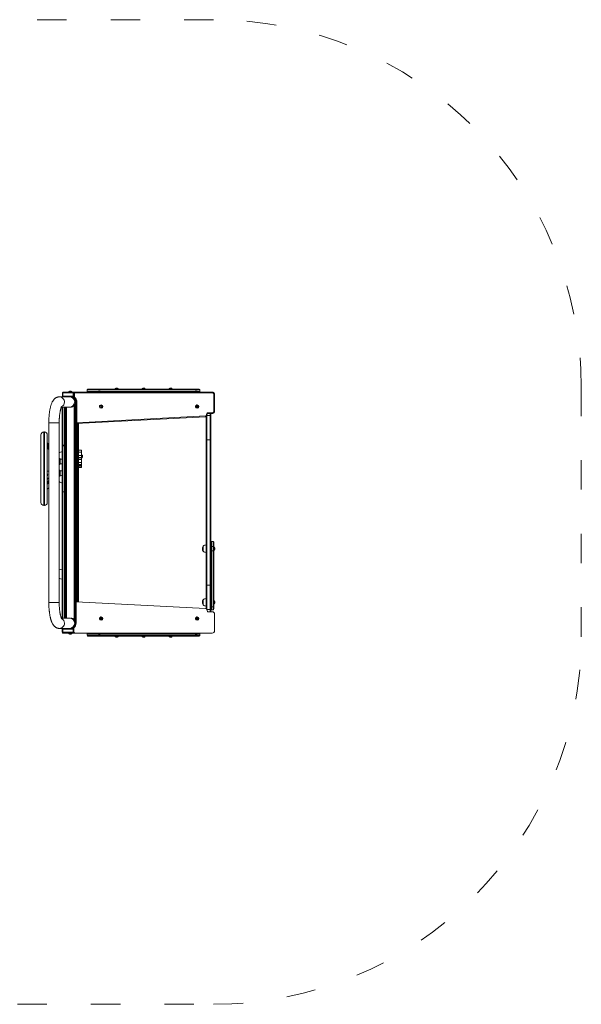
# Model space of a CAD drawing. Header units: inches. Extents: x -93 to 151, y -96 to 115.
# Tile 110 of 126: x 119.64 to 121.94, y 12.16 to 16.18. Entities that reach past the tile are written whole.
import ezdxf

# ---------------------------------------------------------------- set-up
doc = ezdxf.new("R2010")
doc.units = ezdxf.units.IN
doc.header["$MEASUREMENT"] = 0
doc.linetypes.add('ACAD_ISO03W100', pattern=[30, 12, -18])
for name, color, linetype, lineweight in [('1_projektowane', 7, 'Continuous', 5), ('strefa', 7, 'ACAD_ISO03W100', 5), ('urzadzenie', 7, 'Continuous', 5)]:
    doc.layers.add(name, color=color, linetype=linetype, lineweight=lineweight)

# ---------------------------------------------------------------- blocks, each defined once
blk = doc.blocks.new('sswswsss')
at = {"layer": 'strefa', "color": 0, "ltscale": 0.01}
blk.add_lwpolyline([(120.4362, 12.1586, 0.414214), (121.9362, 13.6586), (121.9362, 14.676, 0.414214), (120.4362, 16.176), (118.7356, 16.176, 0.414214), (117.2356, 14.676), (117.2356, 13.6586, 0.414214), (118.7356, 12.1586)], format="xyb", close=True, dxfattribs=at)
at = {"layer": 'urzadzenie'}
for p, q in [((119.9202, 14.6653), (119.9202, 14.6593)), ((120.1502, 14.6653), (119.9202, 14.6653)), ((119.9232, 14.6683), (120.1502, 14.6683)), ((120.0332, 14.6688), (120.0332, 14.6683)), ((120.0472, 14.6688), (120.0332, 14.6688)), ((120.0437, 14.6727), (120.0367, 14.6727)), ((120.0472, 14.6683), (120.0472, 14.6688)), ((120.1432, 14.6688), (120.1432, 14.6683)), ((120.1572, 14.6688), (120.1432, 14.6688)), ((120.1537, 14.6727), (120.1467, 14.6727)), ((120.1502, 14.6683), (120.3772, 14.6683)), ((120.3802, 14.6653), (120.1502, 14.6653)), ((120.1572, 14.6683), (120.1572, 14.6688)), ((120.2533, 14.6688), (120.2533, 14.6683)), ((120.2673, 14.6688), (120.2533, 14.6688)), ((120.2638, 14.6727), (120.2568, 14.6727)), ((120.2673, 14.6683), (120.2673, 14.6688)), ((120.3802, 14.6593), (120.3802, 14.6653)), ((119.8488, 14.6373), (119.8068, 14.6373)), ((119.8208, 14.6533), (119.8188, 14.6533)), ((119.8188, 14.6533), (119.8188, 14.6403)), ((119.8188, 14.6403), (119.8208, 14.6403)), ((119.8629, 14.6533), (119.8208, 14.6533)), ((119.8208, 14.6533), (119.8208, 14.6403)), ((119.8208, 14.6403), (119.8629, 14.6403)), ((119.8218, 14.6563), (119.8627, 14.6563)), ((119.8488, 14.6373), (119.8218, 14.6373)), ((119.8447, 14.6568), (119.8447, 14.6563)), ((119.8587, 14.6568), (119.8447, 14.6568)), ((119.8552, 14.6607), (119.8482, 14.6607)), ((119.8517, 14.6373), (119.8488, 14.6373)), ((119.8627, 14.6373), (119.8517, 14.6373)), ((119.8557, 14.637), (119.8557, 14.6373)), ((119.8562, 14.6369), (119.8562, 14.6369)), ((119.8587, 14.6563), (119.8587, 14.6568)), ((119.8627, 14.6563), (119.8701, 14.6563)), ((119.8631, 14.6373), (119.8627, 14.6373)), ((119.8629, 14.6533), (119.8629, 14.6403)), ((119.8644, 14.6533), (119.8629, 14.6533)), ((119.8629, 14.6403), (119.8631, 14.6403)), ((119.8631, 14.6493), (119.8631, 14.6347)), ((119.8648, 14.6493), (119.8631, 14.6493)), ((119.8631, 14.6493), (119.8631, 14.6346)), ((119.8631, 14.6493), (119.8631, 14.6493)), ((119.8631, 14.6346), (119.8631, 14.6347)), ((119.8648, 14.6346), (119.8631, 14.6346)), ((119.8648, 14.6346), (119.8648, 14.6493)), ((119.8682, 14.6493), (119.8648, 14.6493)), ((119.8682, 14.6493), (119.8682, 14.6362)), ((119.8718, 14.6563), (119.8701, 14.6563)), ((119.8718, 14.6563), (120.4298, 14.6563)), ((120.4302, 14.6533), (119.8722, 14.6533)), ((119.9202, 14.6593), (119.9637, 14.6593)), ((119.9624, 14.6568), (119.9624, 14.6563)), ((119.9764, 14.6568), (119.9624, 14.6568)), ((119.9729, 14.6607), (119.9659, 14.6607)), ((119.9751, 14.6593), (120.1502, 14.6593)), ((119.9764, 14.6563), (119.9764, 14.6568)), ((120.1536, 14.6567), (120.1466, 14.6567)), ((120.1502, 14.6593), (120.3601, 14.6593)), ((120.3588, 14.6568), (120.3588, 14.6563)), ((120.3728, 14.6568), (120.3588, 14.6568)), ((120.3693, 14.6607), (120.3623, 14.6607)), ((120.3715, 14.6593), (120.3802, 14.6593)), ((120.3728, 14.6563), (120.3728, 14.6568)), ((120.4371, 14.5793), (120.4371, 14.6463)), ((120.4371, 14.6463), (120.4397, 14.6463)), ((120.4397, 14.5793), (120.4397, 14.6463)), ((119.8147, 14.5949), (119.8488, 14.5949)), ((119.8185, 14.4402), (119.8185, 14.5949)), ((119.8215, 14.5949), (119.8215, 14.4402)), ((119.8275, 14.4402), (119.8275, 14.5949)), ((119.8305, 14.5949), (119.8305, 14.4402)), ((119.8317, 13.7347), (119.8317, 14.5949)), ((119.8357, 13.7347), (119.8357, 14.5949)), ((119.8488, 14.5949), (119.8513, 14.5949)), ((119.8677, 13.7274), (119.8677, 14.6022)), ((119.8717, 13.7205), (119.8717, 14.6091)), ((119.8729, 14.5308), (119.8729, 14.6191)), ((119.873, 14.6166), (119.873, 14.5284)), ((119.8748, 14.6166), (119.873, 14.6166)), ((119.873, 14.6166), (119.873, 14.5283)), ((119.873, 14.6166), (119.873, 14.6166)), ((119.8748, 14.6166), (119.8781, 14.6166)), ((119.8748, 14.5283), (119.8748, 14.6166)), ((119.8781, 14.6166), (119.8781, 14.5315)), ((119.9763, 14.5998), (119.9749, 14.5973)), ((119.9749, 14.5973), (119.9764, 14.5948)), ((119.9792, 14.5999), (119.9763, 14.5998)), ((119.9764, 14.5948), (119.9793, 14.5949)), ((119.9764, 14.5948), (119.9788, 14.5949)), ((119.9773, 14.6043), (119.9772, 14.6043)), ((119.9772, 14.5903), (119.9773, 14.5903)), ((119.9802, 14.5974), (119.9787, 14.5998)), ((119.9788, 14.5949), (119.9802, 14.5974)), ((119.9788, 14.5949), (119.9793, 14.5949)), ((119.9807, 14.5974), (119.9792, 14.5999)), ((119.9793, 14.5949), (119.9807, 14.5974)), ((119.9802, 14.5974), (119.9807, 14.5974)), ((120.3689, 14.6002), (120.3667, 14.5984)), ((120.3667, 14.5984), (120.3671, 14.5956)), ((120.3671, 14.5956), (120.3697, 14.5945)), ((120.3678, 14.6043), (120.3687, 14.6043)), ((120.3688, 14.6043), (120.3687, 14.6043)), ((120.3687, 14.5903), (120.3688, 14.5903)), ((120.3711, 14.5991), (120.3688, 14.6001)), ((120.3716, 14.5991), (120.3689, 14.6002)), ((120.3694, 14.5946), (120.3715, 14.5962)), ((120.3697, 14.5945), (120.372, 14.5962)), ((120.3711, 14.5991), (120.3716, 14.5991)), ((120.3715, 14.5962), (120.3711, 14.5991)), ((120.3715, 14.5962), (120.372, 14.5962)), ((120.372, 14.5962), (120.3716, 14.5991)), ((120.403, 14.556), (119.8748, 14.5283)), ((119.8781, 14.5315), (120.4032, 14.559)), ((120.405, 14.5603), (120.4085, 14.5691)), ((120.4058, 14.4621), (120.4058, 14.5572)), ((120.4074, 14.5592), (120.411, 14.5683)), ((120.4088, 14.5629), (120.4088, 14.5608)), ((120.4088, 14.5608), (120.4088, 14.4621)), ((120.4218, 14.5608), (120.4088, 14.5608)), ((120.4298, 14.5693), (120.412, 14.5693)), ((120.4124, 14.5723), (120.4302, 14.5723)), ((120.4218, 14.5608), (120.4218, 14.5693)), ((120.4218, 14.4621), (120.4218, 14.5608)), ((120.4248, 14.5693), (120.4248, 14.5585)), ((120.4248, 14.5585), (120.4248, 14.4621)), ((120.4371, 14.5793), (120.4397, 14.5793)), ((119.7636, 14.5311), (119.7636, 13.7985)), ((119.8053, 14.5311), (119.7636, 14.5311)), ((119.8053, 14.5311), (119.806, 14.5311)), ((119.806, 13.7985), (119.806, 14.5311)), ((119.8729, 14.5228), (119.8729, 14.5308)), ((119.873, 14.5308), (119.8729, 14.5308)), ((119.8729, 13.8068), (119.8729, 14.5228)), ((119.8748, 14.5283), (119.873, 14.5283)), ((119.8769, 14.5284), (119.8769, 14.5268)), ((119.8769, 14.5268), (119.8769, 14.5259)), ((119.8809, 14.5268), (119.8769, 14.5268)), ((119.8769, 14.5259), (119.8769, 13.8037)), ((119.8809, 14.5259), (119.8769, 14.5259)), ((119.8809, 14.5268), (119.8809, 14.5287)), ((119.8809, 14.5259), (119.8809, 14.5268)), ((119.8809, 13.8037), (119.8809, 14.5259)), ((119.8849, 14.5289), (119.8849, 14.5228)), ((119.8849, 14.5228), (119.8849, 13.8068)), ((119.7315, 14.4821), (119.7315, 14.2059)), ((119.7454, 14.494), (119.7434, 14.494)), ((119.7434, 14.494), (119.7434, 14.3077)), ((119.7454, 14.494), (119.7454, 14.3077)), ((119.7573, 14.2059), (119.7573, 14.4821)), ((119.7636, 14.4425), (119.7573, 14.4495)), ((119.7636, 14.4424), (119.7573, 14.4494)), ((119.7573, 14.4427), (119.7636, 14.4357)), ((119.7636, 14.4323), (119.7573, 14.4393)), ((119.7573, 14.432), (119.7636, 14.425)), ((119.7573, 14.4295), (119.7636, 14.4225)), ((119.8215, 14.4402), (119.8185, 14.4402)), ((119.8185, 14.4362), (119.8185, 14.4402)), ((119.8185, 14.2498), (119.8185, 14.4362)), ((119.8215, 14.4402), (119.8215, 14.4374)), ((119.8215, 14.4402), (119.8275, 14.4402)), ((119.8215, 14.4374), (119.8215, 14.2492)), ((119.8215, 14.4374), (119.8275, 14.4374)), ((119.8275, 14.4374), (119.8275, 14.4402)), ((119.8275, 14.4402), (119.8305, 14.4402)), ((119.8275, 14.2492), (119.8275, 14.4374)), ((119.8305, 14.4402), (119.8305, 14.4362)), ((119.8305, 14.4362), (119.8305, 14.2498)), ((120.4088, 14.4621), (120.4058, 14.4621)), ((120.4058, 13.8683), (120.4058, 14.4621)), ((120.4218, 14.4621), (120.4088, 14.4621)), ((120.4088, 14.4621), (120.4088, 13.8683)), ((120.4248, 14.4621), (120.4218, 14.4621)), ((120.4218, 13.8683), (120.4218, 14.4621)), ((120.4248, 14.4621), (120.4248, 13.8683)), ((119.8063, 14.4081), (119.806, 14.4078)), ((119.806, 14.3874), (119.8063, 14.3871)), ((119.8062, 14.3855), (119.806, 14.3857)), ((119.8063, 14.4081), (119.8063, 14.3994)), ((119.8063, 14.3994), (119.8063, 14.3871)), ((119.8105, 14.3843), (119.8105, 14.3629)), ((119.8185, 14.4129), (119.818, 14.4129)), ((119.818, 14.4129), (119.818, 14.4003)), ((119.818, 14.4003), (119.818, 14.3823)), ((119.818, 14.3823), (119.8185, 14.3823)), ((119.8317, 14.3979), (119.8305, 14.3979)), ((119.8305, 14.3899), (119.8317, 14.3899)), ((119.8729, 14.3979), (119.8717, 14.3979)), ((119.8717, 14.3899), (119.8729, 14.3899)), ((119.8969, 14.4202), (119.8849, 14.4202)), ((119.8969, 14.4198), (119.8849, 14.4198)), ((119.8969, 14.4114), (119.8849, 14.4114)), ((119.8969, 14.3975), (119.8849, 14.3975)), ((119.8969, 14.39), (119.8849, 14.39)), ((119.8849, 14.3886), (119.8969, 14.3886)), ((119.8969, 14.4202), (119.8969, 14.4198)), ((119.8969, 14.4198), (119.8969, 14.4114)), ((119.8969, 14.4114), (119.8969, 14.3975)), ((119.8974, 14.4009), (119.8969, 14.4009)), ((119.8969, 14.3975), (119.8969, 14.39)), ((119.8969, 14.39), (119.8969, 14.3886)), ((119.8969, 14.3886), (119.8969, 14.3812)), ((119.8969, 14.3869), (119.8974, 14.3869)), ((119.8974, 14.3869), (119.8974, 14.4009)), ((119.9013, 14.3904), (119.9013, 14.3974)), ((119.8063, 14.3601), (119.806, 14.3598)), ((119.8063, 14.3601), (119.8063, 14.3485)), ((119.8063, 14.3485), (119.8063, 14.3391)), ((119.8185, 14.3822), (119.8105, 14.3822)), ((119.8185, 14.3649), (119.818, 14.3649)), ((119.818, 14.3649), (119.818, 14.3479)), ((119.818, 14.3479), (119.818, 14.3343)), ((119.8969, 14.3812), (119.8849, 14.3812)), ((119.8969, 14.3687), (119.8849, 14.3687)), ((119.8969, 14.3606), (119.8849, 14.3606)), ((119.8969, 14.3588), (119.8849, 14.3588)), ((119.8969, 14.3538), (119.8849, 14.3538)), ((119.8969, 14.3493), (119.8849, 14.3493)), ((119.8849, 14.3485), (119.8969, 14.3485)), ((119.8969, 14.3812), (119.8969, 14.3687)), ((119.8969, 14.3687), (119.8969, 14.3606)), ((119.8969, 14.3606), (119.8969, 14.3588)), ((119.8969, 14.3588), (119.8969, 14.3538)), ((119.8969, 14.3538), (119.8969, 14.3493)), ((119.8969, 14.3493), (119.8969, 14.3485)), ((119.7434, 14.3077), (119.7434, 14.194)), ((119.7454, 14.3077), (119.7454, 14.194)), ((119.7636, 14.3353), (119.7573, 14.3333)), ((119.7636, 14.3341), (119.7573, 14.3321)), ((119.7573, 14.3053), (119.7636, 14.3073)), ((119.7636, 14.3046), (119.7573, 14.3026)), ((119.7573, 14.3005), (119.7636, 14.3025)), ((119.7573, 14.3003), (119.7636, 14.3023)), ((119.806, 14.3394), (119.8063, 14.3391)), ((119.806, 14.3228), (119.8062, 14.3229)), ((119.8083, 14.321), (119.806, 14.3192)), ((119.8063, 14.3121), (119.806, 14.3118)), ((119.8063, 14.3121), (119.8063, 14.3018)), ((119.8105, 14.3363), (119.8105, 14.332)), ((119.8105, 14.332), (119.8105, 14.3149)), ((119.818, 14.3343), (119.8185, 14.3343)), ((119.8185, 14.3169), (119.818, 14.3169)), ((119.818, 14.3169), (119.818, 14.3019)), ((119.818, 14.3019), (119.818, 14.2863)), ((119.7636, 14.2958), (119.7573, 14.2907)), ((119.7636, 14.2947), (119.7573, 14.2896)), ((119.7573, 14.2844), (119.7636, 14.2894)), ((119.7636, 14.2859), (119.7573, 14.2809)), ((119.7573, 14.2609), (119.7636, 14.2659)), ((119.7573, 14.2604), (119.7636, 14.2654)), ((119.806, 14.2914), (119.8063, 14.2911)), ((119.8063, 14.3018), (119.8063, 14.2911)), ((119.818, 14.2863), (119.8185, 14.2863)), ((119.8185, 13.7347), (119.8185, 14.2498)), ((119.8215, 14.2492), (119.8275, 14.2492)), ((119.8215, 14.2492), (119.8215, 13.7347)), ((119.8275, 13.7347), (119.8275, 14.2492)), ((119.8305, 14.2498), (119.8305, 13.7347)), ((119.7434, 14.194), (119.7454, 14.194)), ((120.3936, 14.028), (120.3936, 14.007)), ((120.4058, 14.0328), (120.4053, 14.0328)), ((120.4053, 14.0328), (120.4053, 14.0022)), ((120.4338, 14.0473), (120.4278, 14.0473)), ((120.4278, 14.0473), (120.4278, 14.0468)), ((120.4278, 14.0468), (120.4278, 14.0266)), ((120.4338, 14.0468), (120.4278, 14.0468)), ((120.4278, 14.0266), (120.4278, 14.0083)), ((120.4338, 14.0266), (120.4278, 14.0266)), ((120.4338, 14.0468), (120.4338, 14.0473)), ((120.4338, 14.0266), (120.4338, 14.0468)), ((120.4338, 14.0083), (120.4338, 14.0266)), ((120.4368, 14.0443), (120.4368, 14.0439)), ((120.4368, 14.0439), (120.4368, 14.0237)), ((120.4373, 14.0245), (120.4368, 14.0245)), ((120.4368, 14.0237), (120.4368, 14.0091)), ((120.4373, 14.0185), (120.4373, 14.0245)), ((120.4412, 14.018), (120.4412, 14.021)), ((120.4053, 14.0022), (120.4058, 14.0022)), ((120.4338, 14.0083), (120.4278, 14.0083)), ((120.4278, 14.0083), (120.4278, 13.7798)), ((120.4338, 13.7798), (120.4338, 14.0083)), ((120.4368, 14.0105), (120.4373, 14.0105)), ((120.4368, 14.0091), (120.4368, 13.7806)), ((120.4373, 14.0105), (120.4373, 14.0185)), ((120.4412, 14.014), (120.4412, 14.018)), ((119.8185, 13.9339), (119.8175, 13.9339)), ((119.8175, 13.9339), (119.8175, 13.8939)), ((119.8175, 13.8939), (119.8185, 13.8939)), ((120.4088, 13.8683), (120.4058, 13.8683)), ((120.4058, 13.7728), (120.4058, 13.8683)), ((120.4218, 13.8683), (120.4088, 13.8683)), ((120.4088, 13.8683), (120.4088, 13.7699)), ((120.4248, 13.8683), (120.4218, 13.8683)), ((120.4218, 13.7699), (120.4218, 13.8683)), ((120.4248, 13.8683), (120.4248, 13.7722)), ((119.7636, 13.7985), (119.8053, 13.7985)), ((119.8053, 13.7985), (119.806, 13.7985)), ((119.8726, 13.8013), (119.8726, 13.7166)), ((119.8752, 13.8013), (119.8726, 13.8013)), ((119.8729, 13.8013), (119.8729, 13.8068)), ((119.8752, 13.8013), (119.8752, 13.713)), ((120.4034, 13.7736), (119.8752, 13.8013)), ((119.8809, 13.8037), (119.8769, 13.8037)), ((119.8769, 13.8037), (119.8769, 13.8028)), ((119.8809, 13.8028), (119.8769, 13.8028)), ((119.8769, 13.8028), (119.8769, 13.8012)), ((119.8809, 13.8028), (119.8809, 13.8037)), ((119.8809, 13.801), (119.8809, 13.8028)), ((119.8849, 13.8068), (119.8849, 13.8008)), ((120.3936, 13.8093), (120.3936, 13.7883)), ((120.4058, 13.8141), (120.4053, 13.8141)), ((120.4053, 13.8141), (120.4053, 13.7835)), ((120.4053, 13.7835), (120.4058, 13.7835)), ((120.4338, 13.7798), (120.4278, 13.7798)), ((120.4278, 13.7798), (120.4278, 13.7686)), ((120.4338, 13.7686), (120.4338, 13.7798)), ((120.4373, 13.8058), (120.4368, 13.8058)), ((120.4368, 13.7918), (120.4373, 13.7918)), ((120.4368, 13.7806), (120.4368, 13.7716)), ((120.4373, 13.7988), (120.4373, 13.8058)), ((120.4373, 13.7918), (120.4373, 13.7988)), ((120.4412, 13.7988), (120.4412, 13.8023)), ((120.4412, 13.7953), (120.4412, 13.7988)), ((120.4114, 13.7613), (120.4077, 13.7705)), ((120.4218, 13.7699), (120.4088, 13.7699)), ((120.4088, 13.7699), (120.4088, 13.7677)), ((120.4302, 13.7603), (120.4124, 13.7603)), ((120.4218, 13.7603), (120.4218, 13.7699)), ((120.4248, 13.7722), (120.4248, 13.7603)), ((120.4278, 13.7686), (120.4338, 13.7686)), ((120.4401, 13.6833), (120.4401, 13.7503)), ((119.8488, 13.7347), (119.8147, 13.7347)), ((119.8513, 13.7347), (119.8488, 13.7347)), ((119.8752, 13.713), (119.8728, 13.713)), ((119.9774, 13.7352), (119.9751, 13.7334)), ((119.9751, 13.7334), (119.9755, 13.7306)), ((119.9755, 13.7306), (119.9782, 13.7295)), ((119.9763, 13.7393), (119.9772, 13.7393)), ((119.9773, 13.7393), (119.9772, 13.7393)), ((119.9772, 13.7253), (119.9773, 13.7253)), ((119.9796, 13.7341), (119.9773, 13.7351)), ((119.9801, 13.7341), (119.9774, 13.7352)), ((119.9779, 13.7296), (119.98, 13.7312)), ((119.9782, 13.7295), (119.9804, 13.7312)), ((119.9796, 13.7341), (119.9801, 13.7341)), ((119.98, 13.7312), (119.9796, 13.7341)), ((119.98, 13.7312), (119.9804, 13.7312)), ((119.9804, 13.7312), (119.9801, 13.7341)), ((120.3689, 13.7352), (120.3667, 13.7334)), ((120.3667, 13.7334), (120.3671, 13.7306)), ((120.3671, 13.7306), (120.3697, 13.7295)), ((120.3678, 13.7393), (120.3687, 13.7393)), ((120.3688, 13.7393), (120.3687, 13.7393)), ((120.3687, 13.7253), (120.3688, 13.7253)), ((120.3711, 13.7341), (120.3688, 13.7351)), ((120.3716, 13.7341), (120.3689, 13.7352)), ((120.3694, 13.7296), (120.3715, 13.7312)), ((120.3697, 13.7295), (120.372, 13.7312)), ((120.3711, 13.7341), (120.3716, 13.7341)), ((120.3715, 13.7312), (120.3711, 13.7341)), ((120.3715, 13.7312), (120.372, 13.7312)), ((120.372, 13.7312), (120.3716, 13.7341)), ((119.8068, 13.6923), (119.8488, 13.6923)), ((119.8205, 13.6893), (119.8185, 13.6893)), ((119.8185, 13.6763), (119.8185, 13.6893)), ((119.8185, 13.6763), (119.8205, 13.6763)), ((119.8205, 13.6763), (119.8205, 13.6893)), ((119.8627, 13.6893), (119.8205, 13.6893)), ((119.8205, 13.6763), (119.8629, 13.6763)), ((119.8215, 13.6923), (119.8488, 13.6923)), ((119.8627, 13.6733), (119.8215, 13.6733)), ((119.8447, 13.6733), (119.8447, 13.6728)), ((119.8447, 13.6728), (119.8517, 13.6728)), ((119.8482, 13.6689), (119.8517, 13.6689)), ((119.8488, 13.6923), (119.8517, 13.6923)), ((119.8517, 13.6923), (119.8627, 13.6923)), ((119.8517, 13.6728), (119.8587, 13.6728)), ((119.8517, 13.6689), (119.8552, 13.6689)), ((119.8557, 13.6923), (119.8557, 13.6927)), ((119.8562, 13.6928), (119.8562, 13.6928)), ((119.8587, 13.6728), (119.8587, 13.6733)), ((119.8652, 13.695), (119.8627, 13.695)), ((119.8627, 13.695), (119.8627, 13.6803)), ((119.8627, 13.6923), (119.8627, 13.6923)), ((119.8652, 13.6803), (119.8627, 13.6803)), ((119.8697, 13.6733), (119.8627, 13.6733)), ((119.8629, 13.6763), (119.8629, 13.679)), ((119.8629, 13.6763), (119.864, 13.6763)), ((119.8652, 13.695), (119.8652, 13.6803)), ((119.8722, 13.6733), (119.8697, 13.6733)), ((119.8722, 13.6733), (120.4302, 13.6733)), ((119.9202, 13.6703), (119.9202, 13.6643)), ((119.9637, 13.6703), (119.9202, 13.6703)), ((119.9202, 13.6643), (120.1502, 13.6643)), ((120.1502, 13.6613), (119.9232, 13.6613)), ((119.9624, 13.6733), (119.9624, 13.6728)), ((119.9624, 13.6728), (119.9694, 13.6728)), ((119.9659, 13.6689), (119.9694, 13.6689)), ((119.9694, 13.6728), (119.9764, 13.6728)), ((119.9694, 13.6689), (119.9729, 13.6689)), ((120.1502, 13.6703), (119.9751, 13.6703)), ((119.9764, 13.6728), (119.9764, 13.6733)), ((120.0332, 13.6613), (120.0332, 13.6608)), ((120.0332, 13.6608), (120.0402, 13.6608)), ((120.0402, 13.6608), (120.0472, 13.6608)), ((120.0472, 13.6608), (120.0472, 13.6613)), ((120.1432, 13.6613), (120.1432, 13.6608)), ((120.1432, 13.6608), (120.1502, 13.6608)), ((120.1466, 13.6729), (120.1501, 13.6729)), ((120.1501, 13.6729), (120.1536, 13.6729)), ((120.3601, 13.6703), (120.1502, 13.6703)), ((120.1502, 13.6643), (120.3802, 13.6643)), ((120.3772, 13.6613), (120.1502, 13.6613)), ((120.1502, 13.6608), (120.1572, 13.6608)), ((120.1572, 13.6608), (120.1572, 13.6613)), ((120.2533, 13.6613), (120.2533, 13.6608)), ((120.2533, 13.6608), (120.2603, 13.6608)), ((120.2603, 13.6608), (120.2673, 13.6608)), ((120.2673, 13.6608), (120.2673, 13.6613)), ((120.3588, 13.6733), (120.3588, 13.6728)), ((120.3588, 13.6728), (120.3624, 13.6728)), ((120.3623, 13.6689), (120.3641, 13.6689)), ((120.3624, 13.6728), (120.3728, 13.6728)), ((120.3641, 13.6689), (120.3693, 13.6689)), ((120.3802, 13.6703), (120.3715, 13.6703)), ((120.3728, 13.6728), (120.3728, 13.6733)), ((120.3802, 13.6643), (120.3802, 13.6703)), ((120.0367, 13.6569), (120.0402, 13.6569)), ((120.0402, 13.6569), (120.0437, 13.6569)), ((120.1467, 13.6569), (120.1502, 13.6569)), ((120.1502, 13.6569), (120.1537, 13.6569)), ((120.2568, 13.6569), (120.2603, 13.6569)), ((120.2603, 13.6569), (120.2638, 13.6569))]:
    blk.add_line(p, q, dxfattribs=at)
at = {"layer": 'urzadzenie', "flags": 128}
for points in [[(119.8701, 14.6563), (119.8687, 14.6562), (119.8676, 14.6559)], [(119.8702, 14.6562), (119.8704, 14.6562), (119.8718, 14.6563)], [(120.1466, 14.6567), (120.146, 14.6565), (120.1457, 14.6563)], [(120.1546, 14.6563), (120.1543, 14.6565), (120.1536, 14.6567)], [(120.4298, 14.6563), (120.4317, 14.6561), (120.433, 14.6558)], [(120.4041, 14.5562), (120.4037, 14.5561), (120.403, 14.556)], [(120.4088, 14.5608), (120.4083, 14.5607), (120.408, 14.5607)], [(119.8215, 14.4374), (119.8209, 14.4373), (119.8203, 14.4373), (119.8198, 14.4372), (119.8193, 14.437), (119.819, 14.4368), (119.8187, 14.4366), (119.8185, 14.4364), (119.8185, 14.4362)], [(119.8275, 14.4374), (119.828, 14.4373), (119.8286, 14.4373), (119.8291, 14.4372), (119.8296, 14.437), (119.8299, 14.4368), (119.8302, 14.4366), (119.8304, 14.4364), (119.8305, 14.4362)], [(120.4088, 13.7699), (120.4083, 13.77), (120.4079, 13.7701)], [(120.1457, 13.6733), (120.146, 13.6732), (120.1466, 13.6729)], [(120.1536, 13.6729), (120.1543, 13.6732), (120.1546, 13.6733)]]:
    blk.add_lwpolyline(points, dxfattribs=at)
at = {"layer": 'urzadzenie'}
for centre, radius in [((119.9773, 14.5973), 0.00698), ((119.9778, 14.5973), 0.00349), ((120.3688, 14.5974), 0.00696), ((120.3693, 14.5974), 0.00348), ((119.9773, 13.7324), 0.00696), ((119.9778, 13.7324), 0.00348), ((120.3688, 13.7324), 0.00696), ((120.3693, 13.7324), 0.00348)]:
    blk.add_circle(centre, radius, dxfattribs=at)
for centre, radius, start, end in [((119.9232, 14.6653), 0.003, 90, 180), ((120.0383, 14.6678), 0.00523, 108, 168.1881), ((120.0421, 14.6678), 0.00523, 11.8119, 72), ((120.1483, 14.6678), 0.00523, 108, 168.1881), ((120.1521, 14.6678), 0.00523, 11.8119, 72), ((120.2584, 14.6678), 0.00523, 108, 168.1881), ((120.2621, 14.6678), 0.00523, 11.8119, 72), ((120.3772, 14.6653), 0.003, 0, 90), ((119.8065, 14.6165), 0.0208, 358.9689, 89.0768), ((119.8218, 14.6533), 0.003, 90, 180), ((119.8218, 14.6403), 0.003, 180, 270), ((119.8498, 14.6558), 0.00523, 108, 168.1881), ((119.8484, 14.6165), 0.0208, 359.0242, 88.9899), ((119.8517, 14.6161), 0.0212, 0, 90), ((119.8535, 14.6558), 0.00523, 11.8119, 72), ((119.8701, 14.6494), 0.007, 111.5311, 180.1347), ((119.8518, 14.6167), 0.0212, 359.9127, 57.7654), ((119.8718, 14.6494), 0.00698, 103.4383, 180.2119), ((119.8535, 14.6167), 0.0212, 359.9127, 57.7654), ((119.8722, 14.6494), 0.00398, 90.2557, 180.2534), ((119.8539, 14.6167), 0.0243, 359.928, 53.7323), ((119.8662, 14.6541), 0.006, 352.9411, 22.177), ((119.9232, 14.6593), 0.003, 180, 270), ((119.9675, 14.6558), 0.00523, 108, 168.1881), ((119.9713, 14.6558), 0.00523, 11.8119, 72), ((120.364, 14.6558), 0.00523, 108, 168.1881), ((120.3677, 14.6558), 0.00523, 11.8119, 72), ((120.3772, 14.6593), 0.003, 270, 0), ((120.4243, 14.6541), 0.00599, 352.9393, 22.1787), ((120.4302, 14.6464), 0.00697, 359.7468, 89.7443), ((119.8061, 14.616), 0.0212, 297.2194, 0.4798), ((119.8484, 14.6158), 0.0208, 271.0102, 0.9757), ((119.8517, 14.6161), 0.0212, 269.4733, 318.995), ((119.8517, 14.6161), 0.0212, 331.3221, 0), ((119.9772, 14.5974), 0.00697, 90.2248, 181.0618), ((119.9772, 14.5973), 0.00697, 180.5549, 269.7138), ((120.3688, 14.5973), 0.007, 97.9649, 269.5937), ((120.3975, 14.558), 0.00586, 340.4969, 10.2015), ((120.4031, 14.561), 0.00198, 273.1343, 338.4698), ((120.4013, 14.5492), 0.0117, 58.643, 71.5925), ((120.4124, 14.5684), 0.00397, 90.1915, 169.331), ((120.4064, 14.5716), 0.00599, 337.8213, 7.0607), ((120.4222, 14.5581), 0.00272, 8.6069, 96.5711), ((120.4243, 14.5716), 0.00599, 337.8213, 7.0607), ((120.4302, 14.5793), 0.00697, 270.2557, 0.2532), ((119.8769, 14.5228), 0.004, 90, 180), ((119.8809, 14.5228), 0.004, 0, 90), ((119.7434, 14.4821), 0.0119, 90, 180), ((119.7454, 14.4821), 0.0119, 0, 90), ((119.8193, 14.3929), 0.02, 93.8754, 130.737), ((119.8193, 14.4022), 0.02, 229.263, 266.1246), ((119.8963, 14.3958), 0.00523, 18, 78.1881), ((119.8963, 14.3921), 0.00523, 281.8119, 342), ((119.8193, 14.3449), 0.02, 93.8754, 130.737), ((119.8193, 14.3543), 0.02, 229.263, 266.1246), ((119.8193, 14.297), 0.02, 93.8754, 130.737), ((119.8193, 14.3063), 0.02, 229.263, 266.1246), ((119.7434, 14.2059), 0.0119, 180, 270), ((119.7454, 14.2059), 0.0119, 270, 0), ((120.4082, 14.0175), 0.0179, 144.1151, 215.8849), ((120.4067, 14.0129), 0.02, 93.8754, 130.737), ((120.4278, 14.0443), 0.003, 90, 180), ((120.4278, 14.0438), 0.00295, 89.0648, 179.0351), ((120.4278, 14.0237), 0.00295, 89.0649, 179.0351), ((120.4338, 14.0443), 0.003, 0, 90), ((120.4339, 14.0438), 0.00295, 0.9655, 90.9345), ((120.4339, 14.0237), 0.00295, 0.9656, 90.9344), ((120.4363, 14.0194), 0.00523, 18, 78.1881), ((120.4067, 14.0222), 0.02, 229.263, 266.1246), ((120.4271, 14.0119), 0.0036, 230.3161, 281.2458), ((120.4345, 14.0119), 0.0036, 258.7548, 309.6833), ((120.4363, 14.0156), 0.00523, 281.8119, 342), ((119.8175, 13.9119), 0.022, 90, 121.3306), ((119.8175, 13.9159), 0.022, 238.6694, 270), ((119.8769, 13.8068), 0.004, 180, 270), ((119.8809, 13.8068), 0.004, 270, 0), ((120.4082, 13.7988), 0.0179, 144.1151, 215.8849), ((120.4067, 13.7941), 0.02, 93.8754, 130.737), ((120.4067, 13.8034), 0.02, 229.263, 266.1246), ((120.4271, 13.7833), 0.0036, 230.3168, 281.2451), ((120.4345, 13.7833), 0.0036, 258.7556, 309.6825), ((120.4363, 13.8006), 0.00523, 18, 78.1881), ((120.4363, 13.7969), 0.00523, 281.8119, 342), ((120.4031, 13.7687), 0.00496, 21.5292, 86.8675), ((120.4124, 13.7613), 0.000996, 179.7471, 269.7435), ((120.4222, 13.7726), 0.00272, 263.4665, 351.4574), ((120.4278, 13.7716), 0.003, 180, 270), ((120.4302, 13.7504), 0.00996, 359.7468, 89.7445), ((120.4338, 13.7716), 0.003, 270, 0), ((119.8065, 13.7132), 0.0208, 270.936, 1.0309), ((119.8061, 13.7137), 0.0212, 359.5202, 62.7751), ((119.8484, 13.7139), 0.0208, 359.0243, 88.9898), ((119.8484, 13.7132), 0.0208, 271.0101, 0.9758), ((119.8517, 13.7135), 0.0212, 270, 0), ((119.8517, 13.7135), 0.0212, 41.005, 84.5071), ((119.8515, 13.7129), 0.0212, 302.1787, 338.7784), ((119.8539, 13.713), 0.0212, 302.2346, 0.0873), ((119.8517, 13.7135), 0.0212, 0, 19.37), ((119.9773, 13.7323), 0.007, 97.9648, 269.5935), ((120.3688, 13.7323), 0.007, 97.9651, 269.5935), ((119.8215, 13.6893), 0.003, 90, 180), ((119.8215, 13.6763), 0.003, 180, 270), ((119.8498, 13.6739), 0.00523, 191.8119, 252), ((119.8535, 13.6739), 0.00523, 288, 348.1881), ((119.8697, 13.6803), 0.00697, 179.7466, 269.7444), ((119.8722, 13.6803), 0.00697, 179.7466, 269.7445), ((119.9232, 13.6703), 0.003, 90, 180), ((119.9232, 13.6643), 0.003, 180, 270), ((119.9675, 13.6739), 0.00523, 191.8119, 252), ((119.9713, 13.6739), 0.00523, 288, 348.1881), ((120.0383, 13.6619), 0.00523, 191.8119, 252), ((120.0421, 13.6619), 0.00523, 288, 348.1881), ((120.1483, 13.6619), 0.00523, 191.8119, 252), ((120.1521, 13.6619), 0.00523, 288, 348.1881), ((120.2584, 13.6619), 0.00523, 191.8119, 252), ((120.2621, 13.6619), 0.00523, 288, 348.1881), ((120.364, 13.6739), 0.00523, 191.8119, 252), ((120.3677, 13.6739), 0.00523, 288, 348.1881), ((120.3772, 13.6703), 0.003, 0, 90), ((120.3772, 13.6643), 0.003, 270, 0), ((120.4302, 13.6833), 0.00996, 270.2553, 0.2534)]:
    blk.add_arc(centre, radius, start, end, dxfattribs=at)
for centre, major_axis, ratio, start_param, end_param in [((119.8218, 14.6533), (0, 0.003), 0.333333, 0, 1.570796), ((119.8218, 14.6403), (0, 0.003), 0.333333, 1.570796, 3.141593), ((119.8627, 14.6533), (0, 0.003), 0.066645, 4.712389, 6.283185), ((119.8627, 14.6403), (0, 0.003), 0.066645, 3.141593, 4.712389), ((119.8769, 14.5228), (0.004, 0), 0.769425, 1.570796, 3.141593), ((119.876, 14.5315), (0.00299, 0.00315), 0.066554, 3.07157, 3.204663), ((119.8777, 14.5315), (0.00299, 0.00315), 0.066554, 3.204663, 4.77546), ((119.8809, 14.5228), (0.004, 0), 0.769425, 0, 1.570796), ((119.7554, 14.3181), (0.00266, 0.00433), 0.732139, 5.411053, 6.510365), ((119.7562, 14.318), (0.00266, 0.00433), 0.732139, 0.333968, 0.435162), ((119.7554, 14.3181), (0.00266, 0.00433), 0.732139, 4.29769, 5.411053), ((119.8769, 13.8068), (0.004, 0), 0.769425, 3.141593, 4.712389), ((119.8809, 13.8068), (0.004, 0), 0.769425, 4.712389, 6.283185), ((119.8215, 13.6893), (0, 0.003), 0.333333, 0, 1.570796), ((119.8215, 13.6763), (0, 0.003), 0.333333, 1.570796, 3.141593), ((119.8627, 13.6893), (0, 0.003), 0.066645, 5.916207, 6.283185), ((119.8627, 13.6763), (0, 0.003), 0.066645, 3.141593, 4.712389)]:
    blk.add_ellipse(centre, major_axis=major_axis, ratio=ratio, start_param=start_param, end_param=end_param, dxfattribs=at)
for points, knots in [([(119.8068, 14.6373), (119.8059, 14.6373), (119.804, 14.6373), (119.8012, 14.6368), (119.7985, 14.6361), (119.7958, 14.6351), (119.7933, 14.6338), (119.791, 14.6323), (119.7887, 14.6307), (119.7866, 14.6287), (119.7846, 14.6266), (119.7826, 14.6242), (119.7807, 14.6214), (119.7788, 14.6183), (119.777, 14.6147), (119.7753, 14.6108), (119.7737, 14.6066), (119.7723, 14.6022), (119.771, 14.5977), (119.7699, 14.5931), (119.7688, 14.5884), (119.7679, 14.5836), (119.7671, 14.5787), (119.7663, 14.5736), (119.7657, 14.5685), (119.7651, 14.5633), (119.7647, 14.558), (119.7643, 14.5526), (119.764, 14.5472), (119.7638, 14.5417), (119.7636, 14.5363), (119.7636, 14.5328), (119.7636, 14.5311)], [0, 0, 0, 0, 0.022833, 0.0467, 0.070473, 0.094327, 0.118458, 0.143099, 0.168534, 0.195123, 0.223311, 0.253644, 0.286734, 0.323099, 0.36272, 0.404491, 0.446382, 0.487273, 0.527064, 0.565919, 0.604032, 0.641566, 0.678646, 0.715372, 0.751817, 0.788042, 0.824092, 0.860008, 0.89582, 0.931557, 0.967243, 1, 1, 1, 1]), ([(119.863, 14.6347), (119.8633, 14.6345), (119.8644, 14.6338), (119.8661, 14.6324), (119.8679, 14.6306), (119.8694, 14.6285), (119.8708, 14.6263), (119.8718, 14.6239), (119.8725, 14.6214), (119.8729, 14.619), (119.873, 14.6174), (119.873, 14.6166)], [0, 0, 0, 0, 0.058827, 0.178465, 0.298139, 0.41778, 0.537392, 0.656973, 0.776529, 0.896063, 1, 1, 1, 1]), ([(119.8675, 14.6559), (119.8671, 14.6557), (119.8662, 14.6553), (119.8651, 14.6543), (119.8642, 14.6532), (119.8635, 14.6518), (119.8631, 14.6505), (119.8631, 14.6497), (119.8631, 14.6493)], [0, 0, 0, 0, 0.167172, 0.344238, 0.521393, 0.698688, 0.876145, 1, 1, 1, 1]), ([(119.8682, 14.6362), (119.8682, 14.6362), (119.8679, 14.6361), (119.8672, 14.6357), (119.8663, 14.6353), (119.8656, 14.6349), (119.8651, 14.6347), (119.8649, 14.6346), (119.8648, 14.6346)], [0, 0, 0, 0, 0.00243, 0.226532, 0.441855, 0.634168, 0.816896, 1, 1, 1, 1]), ([(120.4397, 14.6463), (120.4397, 14.6467), (120.4397, 14.6477), (120.4394, 14.6492), (120.4387, 14.6509), (120.4378, 14.6524), (120.4366, 14.6537), (120.4352, 14.6548), (120.434, 14.6555), (120.4332, 14.6557), (120.433, 14.6558)], [0, 0, 0, 0, 0.089064, 0.232017, 0.375095, 0.518156, 0.661174, 0.804128, 0.947, 1, 1, 1, 1]), ([(119.806, 14.5311), (119.806, 14.532), (119.806, 14.5345), (119.8061, 14.5385), (119.8063, 14.5433), (119.8065, 14.5481), (119.8068, 14.5528), (119.8072, 14.5573), (119.8076, 14.5618), (119.8081, 14.5661), (119.8087, 14.5702), (119.8093, 14.5741), (119.81, 14.5778), (119.8107, 14.5813), (119.8114, 14.5845), (119.8122, 14.5874), (119.8129, 14.59), (119.8137, 14.5923), (119.8144, 14.5942), (119.815, 14.5958), (119.8156, 14.5971), (119.8161, 14.598), (119.8164, 14.5985), (119.8166, 14.5988), (119.8166, 14.5987), (119.8166, 14.5987)], [0, 0, 0, 0, 0.026122, 0.075871, 0.125594, 0.175253, 0.224811, 0.274233, 0.323477, 0.372499, 0.421245, 0.469656, 0.517662, 0.56518, 0.612116, 0.658359, 0.703783, 0.748248, 0.791605, 0.833701, 0.874399, 0.913596, 0.951255, 0.987435, 1, 1, 1, 1]), ([(119.8717, 14.6091), (119.8716, 14.6091), (119.8716, 14.609), (119.8715, 14.6086), (119.871, 14.6073), (119.8699, 14.6052), (119.8686, 14.6033), (119.8677, 14.6023), (119.8677, 14.6022)], [0, 0, 0, 0, 0.055747, 0.128474, 0.268394, 0.593503, 0.955776, 1, 1, 1, 1]), ([(120.4041, 14.5562), (120.4045, 14.5564), (120.4052, 14.5566), (120.4062, 14.5574), (120.4069, 14.5583), (120.4072, 14.5589), (120.4074, 14.5592)], [0, 0, 0, 0, 0.253425, 0.52852, 0.803707, 1, 1, 1, 1]), ([(120.411, 14.5683), (120.411, 14.5684), (120.411, 14.5684), (120.4106, 14.5685), (120.41, 14.5686), (120.4093, 14.5689), (120.4087, 14.569), (120.4085, 14.5691), (120.4085, 14.5691), (120.4085, 14.5691)], [0, 0, 0, 0, 0.143145, 0.371847, 0.603959, 0.838116, 0.973921, 0.994193, 1, 1, 1, 1]), ([(120.411, 14.5683), (120.411, 14.5684), (120.411, 14.5685), (120.4111, 14.5688), (120.4113, 14.5691), (120.4116, 14.5693), (120.4118, 14.5693), (120.412, 14.5693)], [0, 0, 0, 0, 0.090704, 0.297074, 0.513882, 0.747208, 1, 1, 1, 1]), ([(120.4298, 14.5693), (120.4302, 14.5693), (120.4311, 14.5694), (120.4324, 14.5696), (120.4333, 14.57), (120.4336, 14.5701)], [0, 0, 0, 0, 0.2850148, 0.7395358, 1, 1, 1, 1]), ([(120.4336, 14.5701), (120.4338, 14.5702), (120.4346, 14.5705), (120.4358, 14.5713), (120.4371, 14.5725), (120.4382, 14.5739), (120.439, 14.5755), (120.4396, 14.5772), (120.4397, 14.5785), (120.4397, 14.5792), (120.4397, 14.5793)], [0, 0, 0, 0, 0.064364, 0.214996, 0.365671, 0.516414, 0.667239, 0.818152, 0.961372, 1, 1, 1, 1]), ([(119.8215, 14.2492), (119.8211, 14.2492), (119.8205, 14.2492), (119.8196, 14.2493), (119.8189, 14.2495), (119.8185, 14.2497), (119.8185, 14.2498), (119.8185, 14.2498), (119.8185, 14.2498)], [0, 0, 0, 0, 0.208903, 0.417738, 0.628558, 0.843699, 0.996378, 1, 1, 1, 1]), ([(119.8275, 14.2492), (119.8278, 14.2492), (119.8284, 14.2492), (119.8293, 14.2493), (119.83, 14.2495), (119.8304, 14.2497), (119.8305, 14.2498), (119.8305, 14.2498), (119.8305, 14.2498)], [0, 0, 0, 0, 0.208903, 0.417738, 0.628559, 0.843699, 0.996378, 1, 1, 1, 1]), ([(119.7636, 13.7985), (119.7636, 13.7976), (119.7636, 13.7948), (119.7637, 13.7901), (119.7639, 13.7847), (119.7642, 13.7792), (119.7645, 13.7738), (119.7649, 13.7685), (119.7655, 13.7633), (119.7661, 13.7582), (119.7668, 13.7531), (119.7675, 13.7482), (119.7684, 13.7434), (119.7694, 13.7388), (119.7704, 13.7342), (119.7716, 13.7298), (119.7729, 13.7255), (119.7744, 13.7213), (119.776, 13.7173), (119.7778, 13.7133), (119.7798, 13.7097), (119.7818, 13.7066), (119.7839, 13.7039), (119.7859, 13.7016), (119.7881, 13.6995), (119.7903, 13.6978), (119.7927, 13.6962), (119.7952, 13.6949), (119.7978, 13.6938), (119.8006, 13.693), (119.8035, 13.6925), (119.8056, 13.6923), (119.8067, 13.6923), (119.8068, 13.6923)], [0, 0, 0, 0, 0.018794, 0.054443, 0.090111, 0.125816, 0.161579, 0.197427, 0.233385, 0.269487, 0.30577, 0.34228, 0.379077, 0.416233, 0.453841, 0.492025, 0.530944, 0.570799, 0.611822, 0.654189, 0.697693, 0.733714, 0.766391, 0.796277, 0.824027, 0.85019, 0.875195, 0.899372, 0.922963, 0.948606, 0.973606, 0.996416, 1, 1, 1, 1]), ([(119.8166, 13.7309), (119.8166, 13.7309), (119.8166, 13.7309), (119.8165, 13.731), (119.8163, 13.7314), (119.8159, 13.7322), (119.8154, 13.7332), (119.8148, 13.7345), (119.8141, 13.7361), (119.8134, 13.7381), (119.8127, 13.7403), (119.812, 13.7429), (119.8113, 13.7458), (119.8106, 13.749), (119.8099, 13.7524), (119.8092, 13.7561), (119.8086, 13.76), (119.8081, 13.764), (119.8076, 13.7683), (119.8071, 13.7727), (119.8068, 13.7773), (119.8065, 13.782), (119.8062, 13.7867), (119.8061, 13.7915), (119.806, 13.7955), (119.806, 13.7978), (119.806, 13.7985)], [0, 0, 0, 0, 0.005842, 0.038534, 0.072448, 0.107804, 0.144721, 0.183229, 0.223288, 0.2648, 0.307637, 0.35165, 0.396692, 0.442616, 0.489292, 0.536602, 0.584442, 0.632723, 0.681368, 0.730312, 0.779498, 0.828875, 0.878401, 0.928036, 0.977745, 1, 1, 1, 1]), ([(119.8677, 13.7274), (119.8683, 13.7266), (119.8697, 13.7248), (119.8708, 13.7227), (119.8714, 13.7213), (119.8716, 13.7208), (119.8716, 13.7206), (119.8716, 13.7205), (119.8717, 13.7205)], [0, 0, 0, 0, 0.340573, 0.699079, 0.806727, 0.91516, 0.970345, 1, 1, 1, 1])]:
    blk.add_open_spline(points, degree=3, knots=knots, dxfattribs=at)

msp = doc.modelspace()

# ---------------------------------------------------------------- block references
at = {"layer": '1_projektowane'}
msp.add_blockref('sswswsss', (0, 0), dxfattribs=at)

doc.saveas('drawing.dxf')
